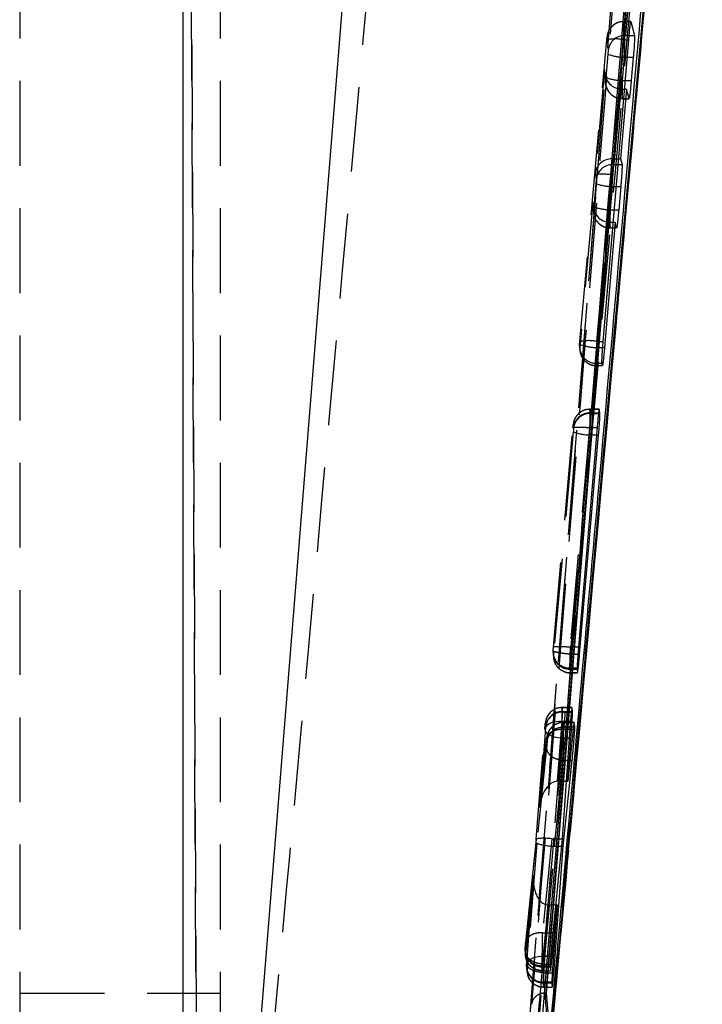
# Model space of a CAD drawing. Extents: x 29 to 375, y 22 to 285.
# Tile 12 of 27: x 73 to 83, y 232 to 246. Entities that reach past the tile are written whole.
import ezdxf

# ---------------------------------------------------------------- set-up
doc = ezdxf.new("R2010")
doc.units = 0
doc.linetypes.add('HIDDEN', pattern=[1.905, 1.27, -0.635])
doc.layers.get('0').update_dxf_attribs({"linetype": 'CONTINUOUS'})

msp = doc.modelspace()

# ---------------------------------------------------------------- linework, layer by layer
at = {"color": 7, "linetype": 'HIDDEN'}
for p, q in [((75.758648, 224.623849), (75.523185, 278.362555)), ((75.758649, 225.790368), (75.560894, 270.888118)), ((73.08936, 266.52742), (73.08936, 231.91793)), ((76.08936, 266.52742), (76.08936, 231.91793)), ((81.734298, 244.171677), (83.118524, 261.306552)), ((75.535698, 228.185737), (75.535698, 253.015028)), ((82.234262, 246.459944), (82.126627, 246.459944)), ((82.126686, 246.458577), (82.235209, 246.458577)), ((82.144791, 246.253127), (82.126686, 246.458577)), ((81.872822, 246.186448), (81.877669, 246.231461)), ((81.877669, 246.231461), (81.895774, 246.026011)), ((82.144791, 246.253127), (82.208538, 246.253127)), ((81.47132, 241.671802), (81.872822, 246.186448)), ((82.121839, 246.188501), (81.720338, 241.673851)), ((82.121839, 246.188501), (82.202708, 246.188501)), ((81.891768, 245.971473), (81.860782, 245.623069)), ((81.895774, 246.026011), (81.891768, 245.971473)), ((82.109799, 245.577478), (82.140785, 245.925886)), ((82.140785, 245.925886), (82.180506, 245.925886)), ((81.841221, 245.745035), (81.704001, 244.202071)), ((81.855935, 245.578063), (81.841221, 245.745035)), ((81.841571, 245.697176), (81.855917, 245.534373)), ((81.860782, 245.623069), (81.855935, 245.578063)), ((82.109799, 245.577478), (82.15105, 245.577478)), ((82.09234, 245.450584), (82.104952, 245.307458)), ((82.09234, 245.450584), (82.140322, 245.450584)), ((82.104952, 245.307458), (82.206325, 245.307458)), ((82.105013, 245.306091), (82.207286, 245.306091)), ((81.962688, 244.319463), (81.955112, 244.405424)), ((81.962688, 244.319463), (82.044691, 244.319463)), ((81.975146, 244.405349), (82.051952, 244.405349)), ((80.695796, 231.182856), (81.734298, 244.171677)), ((80.71714, 231.484541), (81.734298, 244.171677)), ((81.704001, 244.202071), (81.71367, 244.092347)), ((81.709664, 244.037805), (81.678678, 243.689401)), ((81.71367, 244.092347), (81.709664, 244.037805)), ((81.927695, 243.643814), (81.958681, 243.992218)), ((81.958681, 243.992218), (82.017024, 243.992218)), ((81.664164, 243.754113), (81.475127, 241.628511)), ((81.673832, 243.644395), (81.664164, 243.754113)), ((81.664513, 243.706254), (81.673814, 243.600705)), ((81.678678, 243.689401), (81.673832, 243.644395)), ((81.927695, 243.643814), (81.987568, 243.643814)), ((81.724144, 241.582973), (81.891147, 243.460821)), ((81.915282, 243.459658), (81.922849, 243.37379)), ((81.915282, 243.459658), (81.971999, 243.459658)), ((81.922849, 243.37379), (82.01997, 243.37379)), ((81.922909, 243.372423), (82.020868, 243.372423)), ((81.467315, 241.617271), (81.47132, 241.671802)), ((81.720338, 241.673851), (81.821018, 241.673851)), ((81.46729, 241.573663), (81.470255, 241.539886)), ((81.47028, 241.583494), (81.467315, 241.617271)), ((81.475127, 241.628511), (81.47028, 241.583494)), ((81.724144, 241.582973), (81.813809, 241.582973)), ((81.716333, 241.346666), (81.719297, 241.312893)), ((81.716333, 241.346666), (81.801588, 241.346666)), ((81.719297, 241.312893), (81.808455, 241.312893)), ((81.719358, 241.311522), (81.809274, 241.311522)), ((81.621835, 240.657882), (81.608094, 240.657495)), ((81.759882, 240.659283), (81.621717, 240.659283)), ((81.621835, 240.657882), (81.760835, 240.657882)), ((81.626433, 240.605497), (81.621835, 240.657882)), ((81.626424, 240.593107), (81.749734, 240.593107)), ((81.626433, 240.605497), (81.751118, 240.605497)), ((81.075633, 237.099444), (81.367489, 240.381198)), ((81.616552, 240.383761), (81.324626, 237.101225)), ((81.372817, 240.430785), (81.377415, 240.378389)), ((81.377415, 240.378389), (81.377408, 240.376172)), ((81.616485, 240.383798), (81.616552, 240.383761)), ((81.616552, 240.383761), (81.729269, 240.383761)), ((81.373089, 240.319607), (81.081191, 237.03737)), ((81.330179, 236.991508), (81.622104, 240.274073)), ((81.622104, 240.274073), (81.719944, 240.274073)), ((81.324626, 237.101225), (81.32466, 237.101214)), ((81.32466, 237.101214), (81.450215, 237.101214)), ((81.071218, 236.996254), (81.075816, 236.943861)), ((81.071243, 237.039862), (81.071291, 237.042995)), ((81.075842, 236.987469), (81.071243, 237.039862)), ((81.33022, 236.991467), (81.330179, 236.991508)), ((81.33022, 236.991467), (81.44138, 236.991467)), ((81.320303, 236.786881), (81.428678, 236.786881)), ((81.320261, 236.769249), (81.428966, 236.769249)), ((81.320261, 236.769249), (81.324855, 236.716864)), ((81.324855, 236.716864), (81.437157, 236.716864)), ((81.32497, 236.715534), (81.437984, 236.715534)), ((81.204547, 236.193785), (81.187129, 236.193167)), ((81.352741, 236.195171), (81.204426, 236.195171)), ((81.204547, 236.193785), (81.35353, 236.193785)), ((81.209643, 236.135723), (81.204547, 236.193785)), ((81.209643, 236.135723), (81.361849, 236.135723)), ((81.209643, 236.125005), (81.343249, 236.125005)), ((80.95553, 235.966677), (80.960625, 235.908618)), ((80.960629, 235.906774), (80.959104, 235.883439)), ((80.960625, 235.908618), (80.960629, 235.906774)), ((81.138738, 235.091736), (81.208113, 235.991606)), ((81.208113, 235.991606), (81.330302, 235.991606)), ((81.385856, 235.970104), (81.224199, 235.970104)), ((81.2243, 235.968789), (81.386564, 235.968789)), ((81.229228, 235.912582), (81.2243, 235.968789)), ((81.229131, 235.912582), (81.229228, 235.912582)), ((81.229195, 235.904136), (81.229131, 235.912582)), ((81.229195, 235.904136), (81.229242, 235.904136)), ((81.229228, 235.912582), (81.395163, 235.912582)), ((81.229242, 235.904136), (81.376354, 235.904136)), ((80.818856, 234.221579), (80.947488, 235.884605)), ((80.959104, 235.883439), (80.867691, 234.697843)), ((81.221991, 235.870408), (81.142107, 235.091755)), ((81.221907, 235.870408), (81.221991, 235.870408)), ((81.221991, 235.870408), (81.372532, 235.870408)), ((80.867691, 234.697843), (80.972915, 235.723501)), ((80.97324, 235.727289), (80.868588, 234.707204)), ((80.975276, 235.741673), (80.980127, 235.686423)), ((80.980127, 235.686423), (80.980158, 235.682251)), ((81.196505, 235.735243), (81.080149, 234.23093)), ((81.196505, 235.735243), (81.309899, 235.735243)), ((80.972838, 235.59455), (80.826864, 234.168576)), ((81.09001, 234.118124), (81.221886, 235.406382)), ((81.221886, 235.406382), (81.221837, 235.406512)), ((81.221886, 235.406382), (81.324439, 235.406382)), ((81.142107, 235.091755), (81.264731, 235.091755)), ((80.660469, 232.677193), (80.818856, 234.221579)), ((80.818864, 234.222276), (80.66079, 232.680937)), ((80.826864, 234.168576), (80.687807, 232.365699)), ((81.053955, 234.231995), (80.909435, 232.822811)), ((81.080149, 234.23093), (81.204305, 234.23093)), ((80.936824, 232.47361), (81.063761, 234.119357)), ((81.09001, 234.118124), (81.193142, 234.118124)), ((80.777305, 233.68437), (80.660666, 232.544953)), ((80.675779, 232.371805), (80.777305, 233.68437)), ((80.909613, 232.355805), (81.000323, 233.241936)), ((81.003651, 233.241917), (80.924806, 232.222451)), ((81.003651, 233.241917), (81.106422, 233.241917)), ((80.909435, 232.822811), (80.909507, 232.822729)), ((80.909507, 232.822729), (81.064934, 232.822729)), ((80.652638, 232.547531), (80.653068, 232.585882)), ((80.653043, 232.542274), (80.652638, 232.547531)), ((80.653043, 232.542274), (80.658253, 232.482923)), ((80.653068, 232.585882), (80.653101, 232.588643)), ((80.658276, 232.52655), (80.653068, 232.585882)), ((80.66309, 232.515448), (80.660666, 232.544953)), ((80.674185, 232.347747), (80.675779, 232.371805)), ((80.936824, 232.47361), (81.076879, 232.47361)), ((80.674147, 232.301851), (80.679665, 232.238995)), ((80.674172, 232.345456), (80.674185, 232.347747)), ((80.67969, 232.282603), (80.674172, 232.345456)), ((80.902086, 232.31527), (80.907301, 232.255859)), ((80.902086, 232.31527), (81.026796, 232.31527)), ((80.902116, 232.331169), (81.02689, 232.331169)), ((80.90729, 232.255859), (80.907301, 232.255859)), ((80.907301, 232.255859), (81.032383, 232.255859)), ((80.9074, 232.254611), (81.032925, 232.254611)), ((80.909613, 232.355805), (80.909713, 232.355805)), ((80.909713, 232.355805), (81.045044, 232.355805)), ((80.924806, 232.222451), (81.05846, 232.222451)), ((80.923189, 232.074862), (81.050077, 232.074862)), ((80.923189, 232.074862), (80.928707, 232.012001)), ((80.923201, 232.087923), (81.050058, 232.087923)), ((80.928707, 232.012001), (81.05647, 232.012001)), ((80.928825, 232.010631), (81.057165, 232.010631)), ((73.08936, 231.91793), (76.08936, 231.91793)), ((73.08936, 231.91793), (73.08936, 228.107525)), ((76.08936, 231.91793), (76.08936, 228.107525))]:
    msp.add_line(p, q, dxfattribs=at)
at = {"color": 7, "linetype": 'CONTINUOUS'}
for p, q in [((75.532412, 263.701236), (75.532412, 229.741389)), ((76.572917, 229.907592), (79.259779, 263.39597)), ((83.287423, 260.472944), (80.967757, 231.919923)), ((83.302926, 256.515337), (80.983673, 230.665924)), ((82.235209, 246.458577), (82.28843, 246.253127)), ((81.821018, 241.673851), (82.202708, 246.188501)), ((82.270032, 245.925886), (82.239688, 245.577478)), ((82.17026, 245.450584), (82.080939, 244.405349)), ((82.140322, 245.450584), (82.17026, 245.450584)), ((82.206325, 245.307458), (82.17026, 245.450584)), ((82.207286, 245.307816), (82.206325, 245.307458)), ((82.051952, 244.405349), (82.080939, 244.405349)), ((82.080939, 244.405349), (82.101574, 244.319463)), ((82.082688, 243.992218), (82.052524, 243.643814)), ((82.00014, 243.459658), (81.839845, 241.582973)), ((81.971999, 243.459658), (82.00014, 243.459658)), ((82.01997, 243.37379), (82.00014, 243.459658)), ((82.020868, 243.374152), (82.01997, 243.37379)), ((81.808455, 241.312893), (81.801588, 241.346666)), ((81.809274, 241.313258), (81.808455, 241.312893)), ((81.771333, 240.605497), (81.760835, 240.657882)), ((81.771984, 240.593107), (81.771333, 240.605497)), ((81.729269, 240.383761), (81.450215, 237.101214)), ((81.467949, 236.991467), (81.751113, 240.274073)), ((81.428678, 236.786881), (81.428966, 236.769249)), ((81.428966, 236.769249), (81.437157, 236.716864)), ((81.437157, 236.716864), (81.437984, 236.718973)), ((81.343249, 236.125005), (81.362183, 236.125005)), ((81.361849, 236.135723), (81.35353, 236.193785)), ((81.362183, 236.125005), (81.361849, 236.135723)), ((81.29183, 235.091755), (81.354946, 235.991606)), ((81.376354, 235.904136), (81.39554, 235.904136)), ((81.395163, 235.912582), (81.386564, 235.968789)), ((81.39554, 235.904136), (81.395163, 235.912582)), ((81.372532, 235.870408), (81.29183, 235.091755)), ((81.309899, 235.735243), (81.204305, 234.23093)), ((81.222257, 234.118124), (81.356446, 235.406382)), ((81.264731, 235.091755), (81.29183, 235.091755)), ((81.204305, 234.23093), (81.064934, 232.822729)), ((81.101531, 232.47361), (81.222257, 234.118124)), ((81.193142, 234.118124), (81.222257, 234.118124)), ((81.045044, 232.355805), (81.133225, 233.241917)), ((81.133225, 233.241917), (81.05846, 232.222451)), ((81.106422, 233.241917), (81.133225, 233.241917)), ((81.02689, 232.331169), (81.026796, 232.31527)), ((81.026796, 232.31527), (81.032383, 232.255859)), ((81.032383, 232.255859), (81.032925, 232.256727)), ((81.050058, 232.087923), (81.050077, 232.074862)), ((81.050077, 232.074862), (81.05647, 232.012001)), ((81.05647, 232.012001), (81.057165, 232.014088)), ((80.951965, 231.919972), (80.966216, 231.919923)), ((80.966216, 231.919923), (80.967757, 231.919923)), ((80.967757, 231.919923), (81.021127, 231.28516))]:
    msp.add_line(p, q, dxfattribs=at)
at = {"color": 8, "linetype": 'CONTINUOUS'}
for p, q in [((82.208538, 246.253127), (82.28843, 246.253127)), ((82.180506, 245.925886), (82.270032, 245.925886)), ((82.15105, 245.577478), (82.239688, 245.577478)), ((82.044691, 244.319463), (82.101574, 244.319463)), ((82.017024, 243.992218), (82.082688, 243.992218)), ((81.987568, 243.643814), (82.052524, 243.643814)), ((81.813809, 241.582973), (81.839845, 241.582973)), ((81.749734, 240.593107), (81.771984, 240.593107)), ((81.751118, 240.605497), (81.771333, 240.605497)), ((81.719944, 240.274073), (81.751113, 240.274073)), ((81.44138, 236.991467), (81.467949, 236.991467)), ((81.330302, 235.991606), (81.354946, 235.991606)), ((81.324439, 235.406382), (81.356446, 235.406382)), ((81.076879, 232.47361), (81.101531, 232.47361))]:
    msp.add_line(p, q, dxfattribs=at)
at = {"color": 7, "linetype": 'CONTINUOUS', "flags": 128}
for points in [[(83.207516, 260.001806), (83.15232, 259.319266), (82.629528, 252.85506), (81.926987, 244.16813)], [(81.926987, 244.16813), (81.896877, 243.795754), (81.766211, 242.179686), (81.243737, 235.715372), (80.901774, 231.481431)]]:
    msp.add_lwpolyline(points, dxfattribs=at)
at = {"color": 7, "linetype": 'HIDDEN', "flags": 128}
for points in [[(81.861472, 245.499698), (81.856731, 245.526554), (81.855935, 245.578063)], [(81.673832, 243.644395), (81.674628, 243.592886), (81.679196, 243.566772)], [(81.47028, 241.583494), (81.471076, 241.531985), (81.475603, 241.506053)], [(81.621717, 240.655781), (81.62142, 240.650439), (81.620526, 240.610717), (81.619235, 240.543382), (81.617664, 240.454482), (81.616485, 240.38382), (81.616485, 240.383798), (81.616485, 240.383798)], [(80.959104, 235.883439), (80.966321, 235.907247), (80.982141, 235.929435), (81.006001, 235.949212), (81.037052, 235.965876), (81.074189, 235.978832), (81.116092, 235.98762), (81.161269, 235.99193), (81.208113, 235.991606)], [(81.224199, 235.967861), (81.224025, 235.966259), (81.223194, 235.933395), (81.221908, 235.870452), (81.221907, 235.870408), (81.221907, 235.870408)], [(81.196505, 235.735243), (81.146042, 235.740767), (81.097665, 235.75134), (81.053376, 235.766524), (81.015007, 235.785694), (80.984141, 235.808054), (80.962057, 235.832678), (80.949669, 235.858554), (80.947488, 235.884605)], [(80.924806, 232.222451), (80.874342, 232.227975), (80.825964, 232.238548), (80.781674, 232.253732), (80.743302, 232.272898), (80.712435, 232.295258), (80.690351, 232.319882), (80.677961, 232.345754), (80.675779, 232.371805)], [(80.687807, 232.365699), (80.695021, 232.389463), (80.71084, 232.411602), (80.7347, 232.431339), (80.765752, 232.447965), (80.802891, 232.460888), (80.844797, 232.469653), (80.889977, 232.473945), (80.936824, 232.47361)], [(80.67969, 232.282603), (80.680487, 232.23109), (80.681765, 232.22191)], [(80.9074, 232.257468), (80.907654, 232.261201), (80.907887, 232.269587), (80.908619, 232.301531), (80.909713, 232.35576), (80.909713, 232.355805), (80.909713, 232.355805)]]:
    msp.add_lwpolyline(points, dxfattribs=at)
at = {"color": 7, "linetype": 'HIDDEN'}
for centre, radius, start, end in [((82.126426, 246.208789), 0.249787, 89.9402118, 174.7925635), ((82.144531, 246.00334), 0.249787, 89.9402118, 174.7925635), ((82.002565, 245.552452), 0.647136, 79.3790517, 101.5654994), ((82.14239, 246.637578), 0.711694, 249.381211, 269.8707903), ((82.111442, 246.289327), 0.71185, 249.3826256, 269.867717), ((82.104207, 245.556824), 0.249367, 193.2431084, 270.1711792), ((81.962432, 244.06967), 0.249793, 89.9412679, 174.791294), ((81.816387, 243.395339), 0.780666, 81.8552194, 96.0359478), ((81.960301, 244.703992), 0.711775, 249.3823922, 269.8696091), ((81.929318, 244.355602), 0.711789, 249.3825974, 269.8694039), ((81.922241, 243.623328), 0.249539, 193.0996451, 270.1394953), ((81.601056, 241.037634), 0.647302, 79.3810435, 101.5617899), ((81.715473, 241.595754), 0.249089, 175.0443498, 270.1978151), ((81.725856, 242.295957), 0.712987, 249.4111237, 269.8624414), ((81.718696, 241.562438), 0.249546, 193.0588227, 270.1380388), ((81.620427, 240.408653), 0.248597, 135.7885341, 174.892425), ((81.620694, 240.348296), 0.244878, 88.6592044, 173.463464), ((81.626172, 240.355709), 0.249789, 89.9400991, 174.7905912), ((81.623862, 240.987356), 0.713285, 249.4163059, 269.8587665), ((81.319404, 237.018341), 0.249093, 175.0436384, 270.1969544), ((81.313268, 237.029151), 0.242372, 176.7256276, 271.6632745), ((81.324001, 236.965953), 0.24909, 175.0445821, 270.1963015), ((81.203722, 235.944309), 0.249198, 114.6102363, 174.8503843), ((81.209378, 235.885938), 0.249785, 89.9392553, 174.7904991), ((81.204639, 235.879529), 0.245527, 88.8323386, 173.6290495), ((81.223739, 235.719142), 0.249482, 107.5432032, 174.8186059), ((82.19759, 232.502628), 1.547028, 173.5339367, 177.3887981), ((80.895604, 232.574025), 0.242943, 176.5505224, 271.5361034), ((80.901292, 232.564511), 0.249243, 185.1186623, 270.1825109), ((80.922321, 232.32394), 0.249079, 175.0444832, 270.1998264), ((80.917658, 232.331851), 0.243991, 176.2645648, 271.30161), ((80.928074, 232.261465), 0.249465, 189.1232737, 270.145552)]:
    msp.add_arc(centre, radius, start, end, dxfattribs=at)
for centre, major_axis, ratio, start_param, end_param in [((82.12226, 246.159944), (0.004366, 0.3), 0.002800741, 6.187716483, 7.758693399), ((82.140365, 245.954494), (0.004366, 0.3), 0.002800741, 4.616920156, 6.187716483), ((82.090239, 245.723289), (0.00011, 0.272605), 0.916398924, 1.491310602, 3.053718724), ((82.109379, 245.60609), (0.004366, 0.3), 0.002800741, 3.046123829, 4.616920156), ((82.092339, 245.699448), (0.250009, -0.000046), 0.995426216, 4.615886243, 4.712571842), ((81.953019, 244.180324), (0.250185, -0.000101), 0.899766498, 1.562789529, 3.045288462), ((81.975151, 244.429189), (0.250978, 0), 0.094992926, 4.632462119, 4.712371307), ((81.91318, 243.732367), (0.00011, 0.272605), 0.916398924, 1.491310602, 3.053718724), ((81.927275, 243.672423), (0.004366, 0.3), 0.002800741, 3.046123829, 4.616920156), ((81.723724, 241.611521), (0.004366, 0.3), 0.002800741, 3.045942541, 4.617118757), ((81.621548, 240.301723), (0.004818, 0.305176), 0.003038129, 5.98143566, 6.186788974), ((81.3248, 237.06917), (0.004478, 0.301284), 0.002860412, 2.784653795, 3.047604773), ((81.204926, 235.833852), (0.004656, 0.303317), 0.00295381, 5.259397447, 6.002046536), ((81.204768, 235.832067), (0.004808, 0.305057), 0.003032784, 6.000406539, 6.186974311), ((81.116708, 234.676098), (0.037285, 0.415046), 0.599842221, 0.061031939, 1.572288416), ((81.136504, 234.869052), (0.249934, 0.023256), 0.886175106, 1.466177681, 1.479613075), ((81.067873, 234.199833), (0.249014, -0.022396), 0.123405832, 1.637811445, 3.162591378), ((81.075881, 234.146829), (0.249019, -0.022346), 0.113860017, 3.162584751, 4.673920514), ((81.085272, 234.42478), (0.250489, 0.009847), 0.772891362, 4.556722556, 4.66157074), ((81.095816, 234.341564), (0.249828, 0.024739), 0.888871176, 4.496435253, 4.601442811), ((81.026322, 233.662623), (0.037744, 0.420101), 0.59262301, 1.572277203, 3.188619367), ((81.008888, 233.437232), (0.250477, 0.010374), 0.778673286, 4.645968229, 4.659251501), ((80.906639, 232.615337), (0.004492, 0.301434), 0.00286732, 2.801517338, 3.047299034), ((80.928051, 232.378251), (0.004798, 0.304946), 0.003027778, 2.107082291, 2.83073856), ((80.927894, 232.376603), (0.00464, 0.303136), 0.002945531, 2.82922594, 3.045104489)]:
    msp.add_ellipse(centre, major_axis=major_axis, ratio=ratio, start_param=start_param, end_param=end_param, dxfattribs=at)
for points, knots in [([(83.105626, 260.830423), (82.708992, 255.956311), (81.920292, 246.264223), (81.137397, 236.571576), (80.748216, 231.753321)], [0, 0, 0, 0, 0.502895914, 1, 1, 1, 1]), ([(83.094547, 256.550965), (82.564996, 250.5703), (81.802043, 241.95365), (81.019819, 233.33882), (80.780523, 230.703393)], [0, 0, 0, 0, 0.694082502, 1, 1, 1, 1]), ([(80.803413, 231.08082), (81.18376, 235.3205), (81.943298, 243.786986), (82.688775, 252.254801), (83.060946, 256.482271)], [0, 0, 0, 0, 0.5007601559, 1, 1, 1, 1]), ([(81.040671, 231.307016), (81.260555, 233.729161), (82.023276, 242.130979), (82.767189, 250.534472), (83.296641, 256.515337)], [0, 0, 0, 0, 0.288288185, 1, 1, 1, 1]), ([(78.83518, 253.070512), (78.292571, 246.946035), (77.563699, 238.719191), (76.805725, 230.494557), (76.612025, 228.392755)], [0, 0, 0, 0, 0.744450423, 1, 1, 1, 1]), ([(82.126443, 246.455552), (82.105565, 246.455819), (82.059376, 246.45641), (81.997428, 246.4271), (81.947398, 246.38768), (81.915159, 246.345552), (81.898032, 246.314223), (81.892685, 246.297261), (81.891668, 246.294034)], [0, 0, 0, 0, 0.202953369, 0.448995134, 0.652786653, 0.825005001, 0.966711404, 1, 1, 1, 1]), ([(81.891668, 246.294034), (81.889049, 246.286723), (81.883867, 246.272259), (81.880183, 246.253173), (81.878308, 246.240532), (81.876841, 246.228576), (81.875143, 246.212281), (81.873515, 246.194446), (81.872822, 246.18685)], [0, 0, 0, 0, 0.190847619, 0.377591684, 0.469561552, 0.559215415, 0.812269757, 1, 1, 1, 1]), ([(81.86207, 245.499363), (81.867063, 245.482072), (81.878655, 245.441931), (81.919116, 245.38296), (81.983985, 245.332697), (82.05189, 245.305033), (82.09348, 245.309285), (82.105196, 245.310483)], [0, 0, 0, 0, 0.161037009, 0.373862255, 0.627046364, 0.894940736, 1, 1, 1, 1]), ([(81.679714, 243.56644), (81.684774, 243.548896), (81.696426, 243.508497), (81.737001, 243.449288), (81.801884, 243.399031), (81.869786, 243.371366), (81.911377, 243.375618), (81.923093, 243.376815)], [0, 0, 0, 0, 0.162997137, 0.375330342, 0.627922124, 0.895187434, 1, 1, 1, 1]), ([(81.471321, 241.672201), (81.470704, 241.665111), (81.469427, 241.650451), (81.467772, 241.629047), (81.466845, 241.615309), (81.466219, 241.600167), (81.466334, 241.585863), (81.467078, 241.576367), (81.46729, 241.573663)], [0, 0, 0, 0, 0.188952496, 0.390678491, 0.621567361, 0.742066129, 0.926553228, 1, 1, 1, 1]), ([(81.476121, 241.505721), (81.481153, 241.488214), (81.49274, 241.447896), (81.533189, 241.388672), (81.597985, 241.338303), (81.666002, 241.310512), (81.707708, 241.31474), (81.719538, 241.31594)], [0, 0, 0, 0, 0.162523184, 0.374280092, 0.627145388, 0.894237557, 1, 1, 1, 1]), ([(81.621599, 240.65675), (81.596208, 240.655558), (81.546438, 240.653222), (81.483164, 240.62051), (81.436264, 240.580265), (81.4065, 240.538431), (81.391502, 240.509715), (81.387179, 240.495403), (81.386863, 240.494357)], [0, 0, 0, 0, 0.247734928, 0.485603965, 0.684468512, 0.852155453, 0.989196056, 1, 1, 1, 1]), ([(81.621835, 240.657882), (81.621835, 240.657885), (81.621685, 240.659082), (81.621701, 240.65743), (81.621717, 240.655781)], [0, 0, 0, 0, 0.002078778, 1, 1, 1, 1]), ([(81.386863, 240.494357), (81.383825, 240.485345), (81.378567, 240.469748), (81.374901, 240.44994), (81.373253, 240.438397), (81.371812, 240.426504), (81.369975, 240.408856), (81.36825, 240.389919), (81.367495, 240.381626)], [0, 0, 0, 0, 0.2208029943, 0.3821570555, 0.4644751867, 0.5571772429, 0.8060648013, 1, 1, 1, 1]), ([(81.367489, 240.381198), (81.367876, 240.385492), (81.368816, 240.395904), (81.37025, 240.410716), (81.371559, 240.423098), (81.372509, 240.43073), (81.372714, 240.430767), (81.372817, 240.430785)], [0, 0, 0, 0, 0.152692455, 0.370178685, 0.582449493, 0.79116257, 1, 1, 1, 1]), ([(81.367489, 240.381198), (81.371, 240.384071), (81.378023, 240.389817), (81.435497, 240.392831), (81.518075, 240.391246), (81.583682, 240.386281), (81.616485, 240.383798)], [0, 0, 0, 0, 0.24999863, 0.499999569, 0.749999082, 1, 1, 1, 1]), ([(81.377408, 240.376172), (81.377298, 240.373872), (81.377075, 240.369177), (81.376083, 240.355425), (81.374719, 240.338281), (81.373632, 240.325829), (81.373089, 240.319607)], [0, 0, 0, 0, 0.240441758, 0.490825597, 0.745593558, 1, 1, 1, 1]), ([(81.07129, 237.042991), (81.07143, 237.045644), (81.071711, 237.050948), (81.072757, 237.065185), (81.074098, 237.081886), (81.075131, 237.093707), (81.075633, 237.099444)], [0, 0, 0, 0, 0.252274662, 0.504432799, 0.75945015, 1, 1, 1, 1]), ([(81.075633, 237.099444), (81.076591, 237.10101), (81.079154, 237.1052), (81.108693, 237.10932), (81.166015, 237.110349), (81.240637, 237.107845), (81.296629, 237.103432), (81.324626, 237.101225)], [0, 0, 0, 0, 0.13431184, 0.359266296, 0.572845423, 0.786423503, 1, 1, 1, 1]), ([(81.32466, 237.101214), (81.32466, 237.101194), (81.324173, 237.070041), (81.323101, 237.0043), (81.321749, 236.911164), (81.320789, 236.833905), (81.320308, 236.797483), (81.320308, 236.786887), (81.320308, 236.786881)], [0, 0, 0, 0, 0.000150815, 0.236476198, 0.489025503, 0.742965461, 0.999849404, 1, 1, 1, 1]), ([(81.070545, 237.032128), (81.070494, 237.03087), (81.070295, 237.025919), (81.070052, 237.013502), (81.070849, 237.001918), (81.071306, 236.995274)], [0, 0, 0, 0, 0.126885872, 0.499214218, 1, 1, 1, 1]), ([(81.081191, 237.03737), (81.080804, 237.033081), (81.079864, 237.022659), (81.078427, 237.007791), (81.077108, 236.995322), (81.07616, 236.987685), (81.075947, 236.987541), (81.075842, 236.987469)], [0, 0, 0, 0, 0.152802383, 0.371314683, 0.584932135, 0.795352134, 1, 1, 1, 1]), ([(81.330179, 236.991508), (81.302183, 236.994241), (81.246189, 236.999709), (81.171573, 237.010425), (81.114077, 237.021725), (81.085234, 237.031029), (81.082238, 237.035727), (81.081191, 237.03737)], [0, 0, 0, 0, 0.2158732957, 0.4317460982, 0.647620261, 0.8767986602, 1, 1, 1, 1]), ([(81.078322, 236.929288), (81.079728, 236.919921), (81.084522, 236.887991), (81.108791, 236.833429), (81.158885, 236.771914), (81.232807, 236.729594), (81.293526, 236.710554), (81.324324, 236.71593), (81.325452, 236.716127)], [0, 0, 0, 0, 0.07997369, 0.272605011, 0.495672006, 0.736215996, 0.990341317, 1, 1, 1, 1]), ([(81.324855, 236.716864), (81.324855, 236.716863), (81.324855, 236.716276), (81.324913, 236.71763), (81.32497, 236.71898)], [0, 0, 0, 0, 0.0021198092, 1, 1, 1, 1]), ([(81.204547, 236.193785), (81.204547, 236.193788), (81.204547, 236.198006), (81.204168, 236.191513), (81.203313, 236.150772), (81.201899, 236.079771), (81.200369, 235.987944), (81.198719, 235.884235), (81.197323, 235.798565), (81.196785, 235.750961), (81.196505, 235.73526), (81.196505, 235.735243)], [0, 0, 0, 0, 0.0000899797, 0.1527700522, 0.307995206, 0.454540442, 0.6152718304, 0.7651613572, 0.9174476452, 0.9999085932, 1, 1, 1, 1]), ([(81.204385, 236.192079), (81.180174, 236.191323), (81.131357, 236.189798), (81.068417, 236.158074), (81.020765, 236.118061), (80.990167, 236.07624), (80.973662, 236.044172), (80.968389, 236.026411), (80.967098, 236.022064)], [0, 0, 0, 0, 0.229608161, 0.462938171, 0.657633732, 0.821914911, 0.956418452, 1, 1, 1, 1]), ([(80.967098, 236.022064), (80.965104, 236.016185), (80.960828, 236.003576), (80.957779, 235.986774), (80.95602, 235.974802), (80.954583, 235.962961), (80.952819, 235.946009), (80.950488, 235.92099), (80.948604, 235.899292), (80.947686, 235.887561), (80.947294, 235.882548)], [0, 0, 0, 0, 0.118595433, 0.254358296, 0.323736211, 0.402000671, 0.599000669, 0.751083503, 0.89363233, 1, 1, 1, 1]), ([(80.947488, 235.884605), (80.947714, 235.887488), (80.94837, 235.895834), (80.949677, 235.911334), (80.951335, 235.92976), (80.952925, 235.946325), (80.954251, 235.958856), (80.955214, 235.96661), (80.955424, 235.966654), (80.95553, 235.966677)], [0, 0, 0, 0, 0.0814473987, 0.235737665, 0.3859343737, 0.5441527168, 0.69417905, 0.8470901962, 1, 1, 1, 1]), ([(80.980158, 235.682251), (80.980389, 235.684526), (80.981479, 235.695275), (80.988166, 235.732675), (81.013247, 235.792287), (81.070136, 235.854048), (81.144913, 235.896077), (81.201101, 235.90145), (81.229195, 235.904136)], [0, 0, 0, 0, 0.019285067, 0.091092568, 0.318476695, 0.545698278, 0.77284836, 1, 1, 1, 1]), ([(81.2243, 235.968554), (81.221155, 235.969063), (81.189636, 235.974158), (81.134324, 235.956208), (81.072064, 235.922235), (81.030024, 235.8803), (81.003195, 235.840369), (80.992868, 235.813928), (80.988464, 235.802652)], [0, 0, 0, 0, 0.030996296, 0.310622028, 0.534764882, 0.723664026, 0.882147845, 1, 1, 1, 1]), ([(81.01044, 230.899213), (81.117097, 232.034855), (81.276134, 233.728237), (81.427295, 235.422207), (81.477082, 235.98014)], [0, 0, 0, 0, 0.670635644, 1, 1, 1, 1]), ([(81.221837, 235.406512), (81.221952, 235.412764), (81.222553, 235.445297), (81.223826, 235.517761), (81.225579, 235.624427), (81.227167, 235.729405), (81.22839, 235.818631), (81.229037, 235.876728), (81.229243, 235.898291), (81.229242, 235.904131), (81.229242, 235.904136)], [0, 0, 0, 0, 0.0396739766, 0.2064644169, 0.3851206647, 0.5503032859, 0.7186127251, 0.886691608, 0.9999036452, 1, 1, 1, 1]), ([(81.2243, 235.968789), (81.2243, 235.968791), (81.2243, 235.969943), (81.22425, 235.968901), (81.224199, 235.967861)], [0, 0, 0, 0, 0.0021588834, 1, 1, 1, 1]), ([(80.972915, 235.723501), (80.973766, 235.730551), (80.974944, 235.740313), (80.983374, 235.768012), (81.006472, 235.805065), (81.063214, 235.844635), (81.137812, 235.869525), (81.193876, 235.870113), (81.221907, 235.870408)], [0, 0, 0, 0, 0.083180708, 0.115162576, 0.336370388, 0.557581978, 0.778790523, 1, 1, 1, 1]), ([(80.988464, 235.802652), (80.988052, 235.801704), (80.98374, 235.791772), (80.980173, 235.775393), (80.976827, 235.757414), (80.975418, 235.746895), (80.974339, 235.737923), (80.973521, 235.729777), (80.973104, 235.725617)], [0, 0, 0, 0, 0.0336728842, 0.3528708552, 0.5423583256, 0.6485994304, 0.8205578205, 1, 1, 1, 1]), ([(80.980158, 235.682251), (80.980119, 235.681433), (80.979961, 235.678194), (80.979357, 235.66904), (80.978137, 235.653177), (80.976552, 235.63417), (80.97481, 235.614719), (80.973546, 235.601534), (80.972948, 235.595629), (80.972838, 235.59455)], [0, 0, 0, 0, 0.058644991, 0.232306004, 0.409191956, 0.58597571, 0.779359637, 0.959682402, 1, 1, 1, 1]), ([(80.972915, 235.723501), (80.973362, 235.727712), (80.974256, 235.73613), (80.975031, 235.741777), (80.975205, 235.741703), (80.975276, 235.741673)], [0, 0, 0, 0, 0.3705176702, 0.7405664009, 1, 1, 1, 1]), ([(80.972838, 235.59455), (80.973057, 235.58331), (80.973493, 235.560831), (80.986965, 235.527366), (81.009262, 235.495815), (81.040401, 235.467391), (81.078869, 235.443237), (81.123166, 235.424487), (81.171475, 235.4113), (81.205049, 235.408108), (81.221837, 235.406512)], [0, 0, 0, 0, 0.125000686, 0.250001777, 0.374998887, 0.500001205, 0.625000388, 0.750001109, 0.874999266, 1, 1, 1, 1]), ([(80.909435, 232.822811), (80.881404, 232.822539), (80.825342, 232.821996), (80.750744, 232.797326), (80.694008, 232.758061), (80.671105, 232.721629), (80.66256, 232.694198), (80.661371, 232.684524), (80.660469, 232.677193)], [0, 0, 0, 0, 0.221149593, 0.442297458, 0.663448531, 0.884598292, 0.912557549, 1, 1, 1, 1]), ([(80.909507, 232.822729), (80.909507, 232.822714), (80.909047, 232.80063), (80.908138, 232.746016), (80.906486, 232.650243), (80.90488, 232.547375), (80.903504, 232.453044), (80.902567, 232.375503), (80.902118, 232.343793), (80.902118, 232.331177), (80.902118, 232.331169)], [0, 0, 0, 0, 0.000101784, 0.150854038, 0.322526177, 0.491940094, 0.66000012, 0.828971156, 0.999898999, 1, 1, 1, 1]), ([(80.653101, 232.588643), (80.653232, 232.591192), (80.653494, 232.596288), (80.654512, 232.610248), (80.65587, 232.627164), (80.657479, 232.645803), (80.659098, 232.663458), (80.660035, 232.672848), (80.660469, 232.677193)], [0, 0, 0, 0, 0.166465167, 0.332841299, 0.50111176, 0.673256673, 0.848800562, 1, 1, 1, 1]), ([(80.652323, 232.577031), (80.652277, 232.575791), (80.652082, 232.570536), (80.651916, 232.558329), (80.652705, 232.547253), (80.653122, 232.541395)], [0, 0, 0, 0, 0.126988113, 0.5382862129, 1, 1, 1, 1]), ([(80.90729, 232.255859), (80.879178, 232.25859), (80.822954, 232.264051), (80.748147, 232.306908), (80.691204, 232.370026), (80.663401, 232.438028), (80.65637, 232.491484), (80.657765, 232.517138), (80.658276, 232.52655)], [0, 0, 0, 0, 0.203217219, 0.406433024, 0.609644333, 0.812860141, 0.931346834, 1, 1, 1, 1]), ([(80.658371, 232.481585), (80.658326, 232.482055), (80.658253, 232.482813), (80.658199, 232.483413), (80.658192, 232.483495), (80.65822, 232.483179), (80.6583, 232.482302), (80.6585, 232.480184), (80.659203, 232.47354), (80.66176, 232.455605), (80.669978, 232.422192), (80.692604, 232.371186), (80.738435, 232.314034), (80.810345, 232.270743), (80.871826, 232.250282), (80.904514, 232.255806), (80.907579, 232.256325)], [0, 0, 0, 0, 0.00485313, 0.007841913, 0.010266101, 0.012893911, 0.016231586, 0.021820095, 0.034008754, 0.073444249, 0.167059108, 0.307471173, 0.515157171, 0.736588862, 0.975292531, 1, 1, 1, 1]), ([(80.909613, 232.355805), (80.892828, 232.357445), (80.859259, 232.360727), (80.810949, 232.374048), (80.76667, 232.39293), (80.728148, 232.417227), (80.697232, 232.445795), (80.674606, 232.476801), (80.667622, 232.498537), (80.664242, 232.509056)], [0, 0, 0, 0, 0.14413929, 0.288280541, 0.432419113, 0.57656152, 0.720700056, 0.864838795, 1, 1, 1, 1]), ([(80.687807, 232.365699), (80.687566, 232.362629), (80.686889, 232.354006), (80.68555, 232.338141), (80.683853, 232.319282), (80.682261, 232.302749), (80.680945, 232.290327), (80.680005, 232.282726), (80.679795, 232.282644), (80.67969, 232.282603)], [0, 0, 0, 0, 0.086597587, 0.243222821, 0.39310703, 0.55856055, 0.702002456, 0.850977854, 1, 1, 1, 1]), ([(80.928707, 232.012001), (80.928707, 232.011999), (80.928707, 232.007779), (80.9291, 232.014417), (80.929864, 232.054782), (80.931367, 232.124846), (80.932809, 232.215248), (80.934631, 232.320526), (80.935729, 232.407749), (80.936824, 232.456773), (80.936824, 232.473592), (80.936824, 232.47361)], [0, 0, 0, 0, 0.000089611, 0.152212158, 0.308388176, 0.443163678, 0.610969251, 0.758196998, 0.911936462, 0.999908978, 1, 1, 1, 1]), ([(80.673358, 232.334824), (80.67332, 232.333611), (80.673134, 232.3278), (80.673097, 232.316315), (80.673826, 232.306265), (80.674137, 232.301967)], [0, 0, 0, 0, 0.131126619, 0.628389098, 1, 1, 1, 1]), ([(80.683549, 232.221951), (80.686537, 232.205199), (80.694843, 232.158627), (80.737424, 232.091838), (80.807859, 232.037032), (80.876321, 232.009444), (80.917503, 232.01373), (80.92878, 232.014903)], [0, 0, 0, 0, 0.144631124, 0.4020785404, 0.6491362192, 0.9039211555, 1, 1, 1, 1]), ([(80.90729, 232.255859), (80.90729, 232.255858), (80.90729, 232.255285), (80.907345, 232.256378), (80.9074, 232.257468)], [0, 0, 0, 0, 0.00217333, 1, 1, 1, 1]), ([(80.951965, 231.919972), (80.932905, 231.91865), (80.894894, 231.916014), (80.839141, 231.893238), (80.785787, 231.851831), (80.75709, 231.801307), (80.749466, 231.765662), (80.748279, 231.753941), (80.748216, 231.753321)], [0, 0, 0, 0, 0.157218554, 0.31351576, 0.54250957, 0.851208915, 0.99213238, 1, 1, 1, 1])]:
    msp.add_open_spline(points, degree=3, knots=knots, dxfattribs=at)
at = {"color": 7, "linetype": 'CONTINUOUS'}
for points, knots in [([(80.966216, 231.919923), (81.350177, 236.673373), (82.118962, 246.190947), (82.89327, 255.708937), (83.280995, 260.473142), (83.281043, 260.473726)], [0, 0, 0, 0, 0.499408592, 0.999938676, 1, 1, 1, 1]), ([(81.021127, 231.28516), (81.022532, 231.30078), (81.072212, 231.853314), (81.314644, 234.553527), (82.059354, 242.894475), (82.746116, 250.699358), (83.243872, 256.35623)], [0, 0, 0, 0, 0.001869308, 0.066123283, 0.323139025, 1, 1, 1, 1]), ([(80.877976, 229.421695), (81.040264, 231.189257), (81.765477, 239.087917), (82.464126, 246.986518), (83.006431, 253.11757)], [0, 0, 0, 0, 0.22377997, 1, 1, 1, 1]), ([(81.477082, 235.98014), (81.888738, 240.537703), (82.404171, 246.244201), (82.90736, 251.951591), (83.008671, 253.100706)], [0, 0, 0, 0, 0.798661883, 1, 1, 1, 1]), ([(82.202708, 246.188501), (82.205639, 246.22187), (82.2115, 246.288608), (82.220352, 246.373521), (82.227869, 246.433243), (82.232486, 246.459224), (82.233892, 246.458423), (82.234262, 246.458212)], [0, 0, 0, 0, 0.229676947, 0.459354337, 0.688950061, 0.917941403, 1, 1, 1, 1]), ([(82.28843, 246.253127), (82.288995, 246.246648), (82.290126, 246.23369), (82.287955, 246.174023), (82.283122, 246.092288), (82.276726, 246.004792), (82.271956, 245.948569), (82.270032, 245.925886)], [0, 0, 0, 0, 0.213599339, 0.427200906, 0.640867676, 0.855109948, 1, 1, 1, 1]), ([(82.239688, 245.577478), (82.236666, 245.544052), (82.230623, 245.477201), (82.221571, 245.393054), (82.213615, 245.330443), (82.210203, 245.315652), (82.208499, 245.308267)], [0, 0, 0, 0, 0.250226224, 0.500447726, 0.750578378, 1, 1, 1, 1]), ([(82.101574, 244.319463), (82.10207, 244.312981), (82.103061, 244.300018), (82.100723, 244.240346), (82.095782, 244.158596), (82.089352, 244.071101), (82.084603, 244.014885), (82.082688, 243.992218)], [0, 0, 0, 0, 0.213613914, 0.427225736, 0.640927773, 0.855219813, 1, 1, 1, 1]), ([(82.052524, 243.643814), (82.049527, 243.610391), (82.043534, 243.543546), (82.034643, 243.459401), (82.02689, 243.396793), (82.023631, 243.381995), (82.022004, 243.374606)], [0, 0, 0, 0, 0.250246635, 0.500487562, 0.750602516, 1, 1, 1, 1]), ([(81.801588, 241.346666), (81.801216, 241.353156), (81.800473, 241.366135), (81.80307, 241.425847), (81.808123, 241.507644), (81.814512, 241.595107), (81.819152, 241.651263), (81.821018, 241.673851)], [0, 0, 0, 0, 0.21371123, 0.427420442, 0.641263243, 0.855706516, 1, 1, 1, 1]), ([(81.839845, 241.582973), (81.836897, 241.549555), (81.831002, 241.482719), (81.82236, 241.398568), (81.814897, 241.335945), (81.811838, 241.321121), (81.810311, 241.31372)], [0, 0, 0, 0, 0.250260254, 0.500517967, 0.750620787, 1, 1, 1, 1]), ([(81.759882, 240.655789), (81.759195, 240.655475), (81.757549, 240.654724), (81.751873, 240.614118), (81.744095, 240.544632), (81.73613, 240.462687), (81.731228, 240.406297), (81.729269, 240.383761)], [0, 0, 0, 0, 0.162452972, 0.389353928, 0.617387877, 0.8470933, 1, 1, 1, 1]), ([(81.751113, 240.274073), (81.754, 240.308612), (81.759775, 240.377697), (81.766552, 240.473154), (81.771198, 240.551951), (81.77172, 240.579294), (81.771984, 240.593107)], [0, 0, 0, 0, 0.249299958, 0.498653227, 0.746723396, 1, 1, 1, 1]), ([(81.450215, 237.101214), (81.447351, 237.066575), (81.441623, 236.997292), (81.434711, 236.901573), (81.430064, 236.826982), (81.429116, 236.799567), (81.428678, 236.786881)], [0, 0, 0, 0, 0.259523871, 0.519097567, 0.777462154, 1, 1, 1, 1]), ([(81.440148, 236.724479), (81.441858, 236.73592), (81.445285, 236.758855), (81.453143, 236.831441), (81.461024, 236.912672), (81.465976, 236.969018), (81.467949, 236.991467)], [0, 0, 0, 0, 0.271270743, 0.543789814, 0.818242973, 1, 1, 1, 1]), ([(81.352741, 236.191688), (81.352186, 236.191364), (81.350858, 236.190588), (81.345688, 236.149858), (81.338381, 236.080266), (81.329817, 235.987863), (81.321098, 235.884927), (81.314319, 235.797765), (81.311033, 235.751284), (81.309899, 235.735243)], [0, 0, 0, 0, 0.11446974, 0.273945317, 0.433178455, 0.594345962, 0.754287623, 0.915201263, 1, 1, 1, 1]), ([(81.354946, 235.991606), (81.356758, 236.0189), (81.360382, 236.073489), (81.361991, 236.110783), (81.362156, 236.122997), (81.362183, 236.125005)], [0, 0, 0, 0, 0.455197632, 0.910427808, 1, 1, 1, 1]), ([(81.356446, 235.406382), (81.359307, 235.434447), (81.365029, 235.490575), (81.374399, 235.594413), (81.38303, 235.698532), (81.389961, 235.792177), (81.394673, 235.867526), (81.39525, 235.891879), (81.39554, 235.904136)], [0, 0, 0, 0, 0.166806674, 0.333603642, 0.500612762, 0.667095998, 0.832452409, 1, 1, 1, 1]), ([(81.385856, 235.967984), (81.38552, 235.96809), (81.384427, 235.968436), (81.380136, 235.93983), (81.375086, 235.893727), (81.372532, 235.870408)], [0, 0, 0, 0, 0.180155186, 0.585300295, 1, 1, 1, 1]), ([(81.064934, 232.822729), (81.062298, 232.79477), (81.057028, 232.738856), (81.048204, 232.635169), (81.039912, 232.531065), (81.033029, 232.437137), (81.028479, 232.367239), (81.027377, 232.342215), (81.02689, 232.331169)], [0, 0, 0, 0, 0.173116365, 0.346215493, 0.519530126, 0.692395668, 0.864219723, 1, 1, 1, 1]), ([(81.058947, 232.019441), (81.060512, 232.030806), (81.063635, 232.053486), (81.071252, 232.125675), (81.080052, 232.21712), (81.089274, 232.3206), (81.096615, 232.409077), (81.100233, 232.456574), (81.101531, 232.47361)], [0, 0, 0, 0, 0.178096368, 0.355399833, 0.537702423, 0.717315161, 0.898610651, 1, 1, 1, 1]), ([(81.033845, 232.258198), (81.035111, 232.266503), (81.037685, 232.283381), (81.042565, 232.331408), (81.045044, 232.355805)], [0, 0, 0, 0, 0.492036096, 1, 1, 1, 1]), ([(81.05846, 232.222451), (81.056478, 232.194772), (81.052512, 232.139413), (81.05052, 232.102147), (81.050111, 232.089549), (81.050058, 232.087923)], [0, 0, 0, 0, 0.4654891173, 0.9310205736, 1, 1, 1, 1]), ([(81.003765, 231.285063), (81.003762, 231.285095), (80.994792, 231.388746), (80.97574, 231.602781), (80.959961, 231.816035), (80.951967, 231.919956), (80.951965, 231.919972)], [0, 0, 0, 0, 0.0001558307, 0.5002796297, 0.9999223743, 1, 1, 1, 1])]:
    msp.add_open_spline(points, degree=3, knots=knots, dxfattribs=at)

doc.saveas('drawing.dxf')
